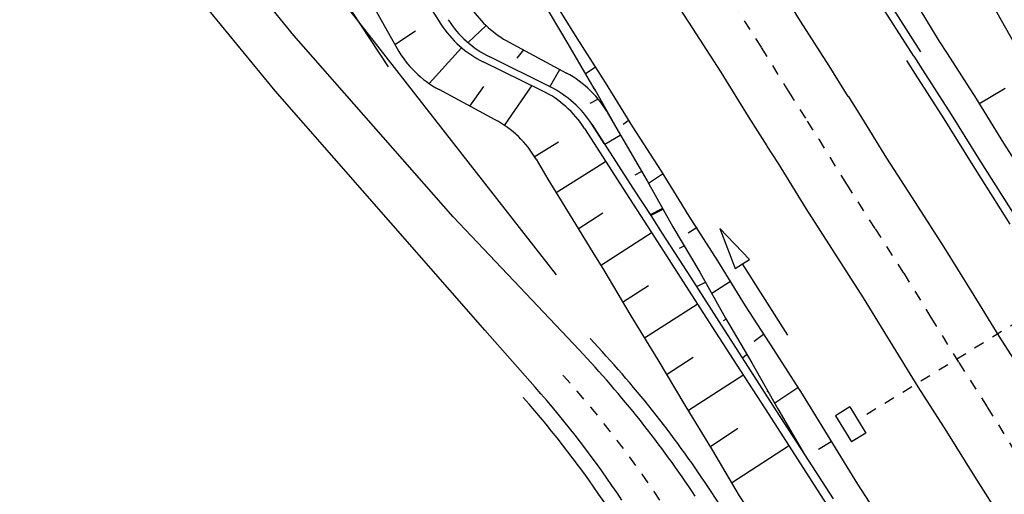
# Model space of a CAD drawing. Extents: x 448150 to 449332, y 437108 to 438384.
# Tile 31 of 172: x 448834 to 448881, y 437233 to 437256. Entities that reach past the tile are written whole.
import ezdxf

# ---------------------------------------------------------------- set-up
doc = ezdxf.new("R2010")
doc.units = 0
doc.header["$LTSCALE"] = 2
doc.header["$MEASUREMENT"] = 0
for name, pattern in [('ACAD_ISO05W100', [0.5, 0.25, -0.25]), ('ACAD_ISO10W100W', [0.5, 0.25, -0.25]), ('AUSGEZOGEN', [0]), ('STRICHLINIEX2', [0.5, 0.25, -0.25])]:
    doc.linetypes.add(name, pattern=pattern)
for name, color, linetype in [('DB-Bahnachse', 7, 'CONTINUOUS'), ('DB-Bestand', 8, 'CONTINUOUS'), ('DB-Boeschungen', 15, 'CONTINUOUS'), ('DB-Gleisachsen', 7, 'CONTINUOUS'), ('DB-GRABEN', 15, 'AUSGEZOGEN'), ('DB-Kabelanlagen', 15, 'CONTINUOUS'), ('DB-Wege', 15, 'CONTINUOUS'), ('FBRTOP', 250, 'AUSGEZOGEN'), ('MULDE', 250, 'AUSGEZOGEN'), ('SCHLITZRINNE', 200, 'AUSGEZOGEN')]:
    doc.layers.add(name, color=color, linetype=linetype)

msp = doc.modelspace()

# ---------------------------------------------------------------- hatches: boundary and pattern name
at = {"layer": 'SCHLITZRINNE'}
h = msp.add_hatch(dxfattribs=at)
h.set_pattern_fill('_USER', color=256, scale=1.5, angle=45, style=0, pattern_type=0)
h.set_pattern_definition([(0.19809, (448696.2442, 437758.0261), (-0.005186, 1.499991), [])])
edge = h.paths.add_edge_path()
edge.add_arc((450103.943, 439168.643), 1992.851, 225.253931, 225.326505)
edge.add_arc((450104.379, 439169.084), 1993.471, 225.326505, 225.685513)
edge.add_arc((450114.112, 439179.052), 2007.404, 225.685514, 226.043274)
edge.add_arc((450116.374, 439181.397), 2010.661, 226.043274, 226.400342)
edge.add_arc((450108.345, 439172.967), 1999.019, 226.400342, 226.758448)
edge.add_arc((450107.359, 439171.918), 1997.58, 226.758448, 227.116898)
edge.add_arc((450114.22, 439179.306), 2007.663, 227.116898, 227.474446)
edge.add_arc((450112.044, 439176.933), 2004.443, 227.474446, 227.83238)
edge.add_arc((450107.824, 439172.273), 1998.156, 227.83238, 228.190877)
edge.add_arc((450107.663, 439172.094), 1997.915, 228.190877, 228.549748)
edge.add_arc((450107.034, 439171.381), 1996.965, 228.549748, 228.908704)
edge.add_arc((450111.572, 439176.585), 2003.869, 228.908704, 229.265964)
edge.add_arc((450119.093, 439185.318), 2015.394, 229.265964, 229.6222)
edge.add_arc((450115.134, 439180.663), 2009.284, 229.6222, 229.979919)
edge.add_arc((450101.808, 439164.793), 1988.56, 229.979919, 230.339497)
edge.add_arc((450135.905, 439205.921), 2041.985, 230.339497, 230.699144)
edge.add_arc((450015.788, 439059.171), 1852.343, 230.699144, 231.076753)
edge.add_arc((450440.038, 439584.513), 2527.6, 231.076753, 231.41321)
edge.add_arc((449605.176, 438538.206), 1189.037, 231.413211, 231.903765)
edge.add_arc((451876.599, 441435.451), 4870.53, 231.903765, 232.054115)
edge.add_arc((449764.385, 438726.671), 1435.572, 232.054115, 232.331051)
edge.add_arc((663048.573, 714993.472), 350453.466, 232.33105148, 232.33182369)
edge.add_arc((452105.708, 441751.773), 5260.885, 232.331837, 232.33814)
edge.add_arc((1083717.784, 1260087.558), 1038995.508, 232.338139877, 232.338829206)
edge.add_arc((362297.748, 325361.769), 141749.668, 52.33595822, 52.34101086, ccw=False)
edge.add_arc((130991.073, 25697.409), 520301.522, 52.33458173, 52.33595822, ccw=False)
edge.add_arc((597397.743, 629905.021), 242982.187, 232.33379622, 232.33674373)
edge.add_arc((1091510.304, 1270060.009), 1051651.236, 232.336743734, 232.337424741)
edge.add_arc((63904.407, -61307.138), 630166.935, 52.33651599, 52.337652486, ccw=False)
edge.add_line((448950.678, 437541.271), (448965.933, 437529.496))
edge.add_arc((450103.943, 439168.643), 1993.351, 225.253931, 225.326505)
edge.add_arc((450104.379, 439169.084), 1993.971, 225.326505, 225.633952)
h = msp.add_hatch(dxfattribs=at)
h.set_pattern_fill('_USER', color=256, scale=1.5, angle=45, style=0, pattern_type=0)
h.set_pattern_definition([(1.0848, (448717.7677, 437736.8698), (-0.0283982, 1.4997312), [])])
edge = h.paths.add_edge_path()
edge.add_arc((450104.379, 439169.084), 1993.971, 225.677136, 225.685513)
edge.add_arc((450114.112, 439179.052), 2007.904, 225.685514, 226.043274)
edge.add_arc((450116.374, 439181.397), 2011.161, 226.043274, 226.348764)
edge.add_arc((450103.943, 439168.643), 1992.851, 225.253931, 225.326505)
edge.add_arc((450104.379, 439169.084), 1993.471, 225.326505, 225.685513)
edge.add_arc((450114.112, 439179.052), 2007.404, 225.685514, 226.043274)
edge.add_arc((450116.374, 439181.397), 2010.661, 226.043274, 226.400342)
edge.add_arc((450108.345, 439172.967), 1999.019, 226.400342, 226.758448)
edge.add_arc((450107.359, 439171.918), 1997.58, 226.758448, 227.116898)
edge.add_arc((450114.22, 439179.306), 2007.663, 227.116898, 227.474446)
edge.add_arc((450112.044, 439176.933), 2004.443, 227.474446, 227.83238)
edge.add_arc((450107.824, 439172.273), 1998.156, 227.83238, 228.190877)
edge.add_arc((450107.663, 439172.094), 1997.915, 228.190877, 228.549748)
edge.add_arc((450107.034, 439171.381), 1996.965, 228.549748, 228.908704)
edge.add_arc((450111.572, 439176.585), 2003.869, 228.908704, 229.265964)
edge.add_arc((450119.093, 439185.318), 2015.394, 229.265964, 229.6222)
edge.add_arc((450115.134, 439180.663), 2009.284, 229.6222, 229.979919)
edge.add_arc((450101.808, 439164.793), 1988.56, 229.979919, 230.339497)
edge.add_arc((450135.905, 439205.921), 2041.985, 230.339497, 230.699144)
edge.add_arc((450015.788, 439059.171), 1852.343, 230.699144, 231.076753)
edge.add_arc((450440.038, 439584.513), 2527.6, 231.076753, 231.41321)
edge.add_arc((449605.176, 438538.206), 1189.037, 231.413211, 231.903765)
edge.add_arc((451876.599, 441435.451), 4870.53, 231.903765, 232.054115)
edge.add_arc((449764.385, 438726.671), 1435.572, 232.054115, 232.331051)
edge.add_arc((663048.573, 714993.472), 350453.466, 232.33105148, 232.33182369)
edge.add_arc((452105.708, 441751.773), 5260.885, 232.331837, 232.33814)
edge.add_arc((1083717.784, 1260087.558), 1038995.508, 232.338139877, 232.338829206)
edge.add_arc((362297.748, 325361.769), 141749.668, 52.33595822, 52.34101086, ccw=False)
edge.add_arc((130991.073, 25697.409), 520301.522, 52.33458173, 52.33595822, ccw=False)
edge.add_arc((597397.743, 629905.021), 242982.187, 232.33379622, 232.33674373)
edge.add_arc((1091510.304, 1270060.009), 1051651.236, 232.336743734, 232.337424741)
edge.add_arc((63904.407, -61307.138), 630166.935, 52.33651599, 52.337652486, ccw=False)
edge.add_line((448950.678, 437541.271), (448965.933, 437529.496))
h = msp.add_hatch(dxfattribs=at)
h.set_pattern_fill('_USER', color=256, scale=1.5, angle=45, style=0, pattern_type=0)
h.set_pattern_definition([(1.92282, (448737.9663, 437717.5835), (-0.05033, 1.4991554), [])])
edge = h.paths.add_edge_path()
edge.add_arc((450116.374, 439181.397), 2011.161, 226.391578, 226.400342)
edge.add_arc((450108.345, 439172.967), 1999.519, 226.400342, 226.758448)
edge.add_arc((450107.359, 439171.918), 1998.08, 226.758448, 227.116898)
edge.add_arc((450114.22, 439179.306), 2008.163, 227.116898, 227.474446)
edge.add_arc((450112.044, 439176.933), 2004.943, 227.474446, 227.83238)
edge.add_arc((450107.824, 439172.273), 1998.656, 227.83238, 228.068653)
edge.add_arc((450103.943, 439168.643), 1992.851, 225.253931, 225.326505)
edge.add_arc((450104.379, 439169.084), 1993.471, 225.326505, 225.685513)
edge.add_arc((450114.112, 439179.052), 2007.404, 225.685514, 226.043274)
edge.add_arc((450116.374, 439181.397), 2010.661, 226.043274, 226.400342)
edge.add_arc((450108.345, 439172.967), 1999.019, 226.400342, 226.758448)
edge.add_arc((450107.359, 439171.918), 1997.58, 226.758448, 227.116898)
edge.add_arc((450114.22, 439179.306), 2007.663, 227.116898, 227.474446)
edge.add_arc((450112.044, 439176.933), 2004.443, 227.474446, 227.83238)
edge.add_arc((450107.824, 439172.273), 1998.156, 227.83238, 228.190877)
edge.add_arc((450107.663, 439172.094), 1997.915, 228.190877, 228.549748)
edge.add_arc((450107.034, 439171.381), 1996.965, 228.549748, 228.908704)
edge.add_arc((450111.572, 439176.585), 2003.869, 228.908704, 229.265964)
edge.add_arc((450119.093, 439185.318), 2015.394, 229.265964, 229.6222)
edge.add_arc((450115.134, 439180.663), 2009.284, 229.6222, 229.979919)
edge.add_arc((450101.808, 439164.793), 1988.56, 229.979919, 230.339497)
edge.add_arc((450135.905, 439205.921), 2041.985, 230.339497, 230.699144)
edge.add_arc((450015.788, 439059.171), 1852.343, 230.699144, 231.076753)
edge.add_arc((450440.038, 439584.513), 2527.6, 231.076753, 231.41321)
edge.add_arc((449605.176, 438538.206), 1189.037, 231.413211, 231.903765)
edge.add_arc((451876.599, 441435.451), 4870.53, 231.903765, 232.054115)
edge.add_arc((449764.385, 438726.671), 1435.572, 232.054115, 232.331051)
edge.add_arc((663048.573, 714993.472), 350453.466, 232.33105148, 232.33182369)
edge.add_arc((452105.708, 441751.773), 5260.885, 232.331837, 232.33814)
edge.add_arc((1083717.784, 1260087.558), 1038995.508, 232.338139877, 232.338829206)
edge.add_arc((362297.748, 325361.769), 141749.668, 52.33595822, 52.34101086, ccw=False)
edge.add_arc((130991.073, 25697.409), 520301.522, 52.33458173, 52.33595822, ccw=False)
edge.add_arc((597397.743, 629905.021), 242982.187, 232.33379622, 232.33674373)
edge.add_arc((1091510.304, 1270060.009), 1051651.236, 232.336743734, 232.337424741)
edge.add_arc((63904.407, -61307.138), 630166.935, 52.33651599, 52.337652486, ccw=False)
edge.add_line((448950.678, 437541.271), (448965.933, 437529.496))
h = msp.add_hatch(dxfattribs=at)
h.set_pattern_fill('_USER', color=256, scale=1.5, angle=45, style=0, pattern_type=0)
h.set_pattern_definition([(5.43336, (448830.8072, 437635.437), (-0.142032, 1.4932605), [])])
edge = h.paths.add_edge_path()
edge.add_arc((450115.134, 439180.663), 2009.784, 229.703318, 229.979919)
edge.add_arc((450101.808, 439164.793), 1989.06, 229.979919, 230.339497)
edge.add_arc((450135.905, 439205.921), 2042.485, 230.339497, 230.699144)
edge.add_arc((450015.788, 439059.171), 1852.843, 230.699144, 231.076753)
edge.add_arc((450440.038, 439584.513), 2528.1, 231.076753, 231.211068)
edge.add_arc((450103.943, 439168.643), 1992.851, 225.253931, 225.326505)
edge.add_arc((450104.379, 439169.084), 1993.471, 225.326505, 225.685513)
edge.add_arc((450114.112, 439179.052), 2007.404, 225.685514, 226.043274)
edge.add_arc((450116.374, 439181.397), 2010.661, 226.043274, 226.400342)
edge.add_arc((450108.345, 439172.967), 1999.019, 226.400342, 226.758448)
edge.add_arc((450107.359, 439171.918), 1997.58, 226.758448, 227.116898)
edge.add_arc((450114.22, 439179.306), 2007.663, 227.116898, 227.474446)
edge.add_arc((450112.044, 439176.933), 2004.443, 227.474446, 227.83238)
edge.add_arc((450107.824, 439172.273), 1998.156, 227.83238, 228.190877)
edge.add_arc((450107.663, 439172.094), 1997.915, 228.190877, 228.549748)
edge.add_arc((450107.034, 439171.381), 1996.965, 228.549748, 228.908704)
edge.add_arc((450111.572, 439176.585), 2003.869, 228.908704, 229.265964)
edge.add_arc((450119.093, 439185.318), 2015.394, 229.265964, 229.6222)
edge.add_arc((450115.134, 439180.663), 2009.284, 229.6222, 229.979919)
edge.add_arc((450101.808, 439164.793), 1988.56, 229.979919, 230.339497)
edge.add_arc((450135.905, 439205.921), 2041.985, 230.339497, 230.699144)
edge.add_arc((450015.788, 439059.171), 1852.343, 230.699144, 231.076753)
edge.add_arc((450440.038, 439584.513), 2527.6, 231.076753, 231.41321)
edge.add_arc((449605.176, 438538.206), 1189.037, 231.413211, 231.903765)
edge.add_arc((451876.599, 441435.451), 4870.53, 231.903765, 232.054115)
edge.add_arc((449764.385, 438726.671), 1435.572, 232.054115, 232.331051)
edge.add_arc((663048.573, 714993.472), 350453.466, 232.33105148, 232.33182369)
edge.add_arc((452105.708, 441751.773), 5260.885, 232.331837, 232.33814)
edge.add_arc((1083717.784, 1260087.558), 1038995.508, 232.338139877, 232.338829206)
edge.add_arc((362297.748, 325361.769), 141749.668, 52.33595822, 52.34101086, ccw=False)
edge.add_arc((130991.073, 25697.409), 520301.522, 52.33458173, 52.33595822, ccw=False)
edge.add_arc((597397.743, 629905.021), 242982.187, 232.33379622, 232.33674373)
edge.add_arc((1091510.304, 1270060.009), 1051651.236, 232.336743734, 232.337424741)
edge.add_arc((63904.407, -61307.138), 630166.935, 52.33651599, 52.337652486, ccw=False)
edge.add_line((448950.678, 437541.271), (448965.933, 437529.496))

# ---------------------------------------------------------------- linework, layer by layer
at = {"layer": 'DB-Bahnachse', "linetype": 'ACAD_ISO10W100W'}
for p, q in [((448867.876, 437256.672), (448869.234, 437254.558)), ((448869.234, 437254.558), (448870.524, 437252.466)), ((448870.524, 437252.466), (448871.422, 437251.068))]:
    msp.add_line(p, q, dxfattribs=at)
at = {"layer": 'DB-Bahnachse', "linetype": 'ACAD_ISO05W100'}
msp.add_lwpolyline([(448871.409, 437251.059), (448871.956, 437250.211), (448873.269, 437248.074), (448874.627, 437245.96), (448875.984, 437243.846), (448877.275, 437241.754), (448878.588, 437239.617), (448879.946, 437237.503), (448881.259, 437235.367), (448882.617, 437233.252), (448884.193, 437230.697)], dxfattribs=at)
at = {"layer": 'DB-Bestand', "linetype": 'Continuous'}
for p, q in [((448847.072, 437255.13), (448835.679, 437269.212)), ((448846.186, 437252.511), (448833.748, 437267.695)), ((448848.81, 437257.489), (448855.043, 437249.492)), ((448854.632, 437246.532), (448847.072, 437255.13)), ((448855.812, 437241.509), (448846.186, 437252.511)), ((448855.043, 437249.492), (448859.503, 437243.769)), ((448858.068, 437242.891), (448854.632, 437246.532))]:
    msp.add_line(p, q, dxfattribs=at)
for points in [[(448860.598, 437240.21), (448858.069, 437242.89)], [(448858.512, 437238.452), (448856.13, 437241.146), (448855.813, 437241.509)]]:
    msp.add_lwpolyline(points, dxfattribs=at)
at = {"layer": 'DB-Boeschungen', "linetype": 'Continuous'}
for p, q in [((448859.169, 437257.145), (448860.482, 437255.008)), ((448858.79, 437256.896), (448860.059, 437254.736)), ((448876.742, 437256.357), (448877.652, 437254.882)), ((448860.059, 437254.736), (448861.302, 437252.62)), ((448860.482, 437255.008), (448861.84, 437252.894)), ((448861.365, 437253.606), (448860.897, 437253.312)), ((448861.84, 437252.894), (448863.13, 437250.802)), ((448861.352, 437252.533), (448862.552, 437250.395)), ((448862.971, 437251.114), (448862.682, 437250.91)), ((448863.13, 437250.802), (448864.488, 437248.688)), ((448862.552, 437250.395), (448863.82, 437248.235)), ((448864.556, 437248.554), (448863.888, 437248.102)), ((448864.488, 437248.688), (448865.321, 437247.332)), ((448863.82, 437248.235), (448864.581, 437246.879))]:
    msp.add_line(p, q, dxfattribs=at)
msp.add_ellipse((448856.991, 437250.087), major_axis=(3.536, 3.536), ratio=1, start_param=6.009, end_param=6.028947, dxfattribs=at)
at = {"layer": 'DB-Gleisachsen', "linetype": 'Continuous'}
for p, q in [((448869.785, 437257.896), (448871.075, 437255.804)), ((448864.599, 437257.611), (448865.957, 437255.497)), ((448871.075, 437255.804), (448872.433, 437253.69)), ((448865.957, 437255.497), (448867.314, 437253.383)), ((448872.433, 437253.69), (448873.327, 437252.234)), ((448867.314, 437253.383), (448868.605, 437251.29)), ((448868.605, 437251.29), (448869.503, 437249.892))]:
    msp.add_line(p, q, dxfattribs=at)
for points in [[(448873.345, 437252.244), (448873.856, 437251.451), (448875.169, 437249.315), (448876.527, 437247.201), (448877.885, 437245.087), (448879.175, 437242.994), (448880.488, 437240.858), (448881.846, 437238.744), (448883.159, 437236.607), (448884.517, 437234.493), (448885.807, 437232.401)], [(448869.491, 437249.884), (448870.028, 437249.052), (448871.341, 437246.915), (448872.699, 437244.801), (448874.057, 437242.687), (448875.347, 437240.595), (448876.66, 437238.458), (448878.018, 437236.344), (448879.331, 437234.208), (448880.689, 437232.094)]]:
    msp.add_lwpolyline(points, dxfattribs=at)
at = {"layer": 'DB-GRABEN', "linetype": 'Continuous'}
for p, q in [((448850.281, 437257.528), (448851.505, 437255.346)), ((448851.556, 437253.639), (448849.371, 437256.99)), ((448853.441, 437256.612), (448854.046, 437255.67)), ((448855.337, 437254.791), (448856.194, 437255.597)), ((448851.505, 437255.346), (448851.969, 437254.519)), ((448851.87, 437254.694), (448852.846, 437255.356)), ((448857.279, 437254.81), (448860.005, 437253.342)), ((448853.485, 437252.853), (448855.029, 437254.551)), ((448857.964, 437254.441), (448857.641, 437254.053)), ((448858.85, 437252.508), (448856.048, 437253.884)), ((448859.227, 437252.688), (448856.362, 437254.113)), ((448859.202, 437252.7), (448859.691, 437253.511)), ((448856.619, 437251.132), (448853.961, 437252.561)), ((448855.42, 437251.777), (448856.074, 437252.704)), ((448857.062, 437250.863), (448858.364, 437252.747)), ((448861.288, 437252.645), (448861.328, 437252.577)), ((448861.328, 437252.577), (448861.352, 437252.533)), ((448861.505, 437252.105), (448861.106, 437251.902)), ((448861.996, 437251.385), (448862.552, 437250.395)), ((448861.792, 437250.006), (448861.201, 437250.922)), ((448861.201, 437250.922), (448861.792, 437250.006)), ((448860.853, 437250.722), (448861.458, 437249.78)), ((448858.509, 437249.4), (448859.622, 437250.079)), ((448861.792, 437250.006), (448863.149, 437247.892)), ((448862.549, 437250.392), (448861.814, 437249.962)), ((448862.552, 437250.395), (448863.82, 437248.235)), ((448861.458, 437249.78), (448862.816, 437247.666)), ((448858.562, 437249.261), (448859.121, 437248.309)), ((448861.843, 437249.135), (448859.506, 437247.664)), ((448863.546, 437248.656), (448863.234, 437248.497)), ((448859.121, 437248.309), (448860.434, 437246.172)), ((448863.82, 437248.235), (448864.581, 437246.879)), ((448862.816, 437247.666), (448863.68, 437246.327)), ((448863.149, 437247.892), (448864.021, 437246.536)), ((448860.548, 437245.95), (448861.727, 437246.719)), ((448864.543, 437246.919), (448863.964, 437246.624)), ((448860.434, 437246.172), (448861.253, 437244.841))]:
    msp.add_line(p, q, dxfattribs=at)
for points in [[(448880.255, 437256.475), (448880.603, 437255.855), (448881.827, 437253.673), (448883.095, 437251.513), (448884.32, 437249.331), (448885.544, 437247.149), (448886.768, 437244.967), (448888.081, 437242.83), (448889.394, 437240.694), (448890.707, 437238.557), (448891.953, 437236.442), (448893.266, 437234.305), (448894.579, 437232.169)], [(448877.651, 437254.881), (448878.043, 437254.27), (448879.401, 437252.156), (448880.714, 437250.02), (448882.072, 437247.906), (448883.362, 437245.813), (448884.72, 437243.699), (448886.033, 437241.563), (448887.391, 437239.449), (448888.704, 437237.312), (448890.062, 437235.198), (448891.352, 437233.106)], [(448879.537, 437251.889), (448880.784, 437252.636)], [(448865.323, 437247.333), (448865.803, 437246.552), (448867.161, 437244.438), (448868.474, 437242.302), (448869.809, 437240.232), (448871.167, 437238.118), (448872.48, 437235.981), (448873.793, 437233.845), (448875.128, 437231.775)], [(448864.571, 437246.878), (448863.992, 437246.583)], [(448864.584, 437246.88), (448865.047, 437246.055), (448866.315, 437243.895), (448867.539, 437241.713), (448868.785, 437239.598), (448870.009, 437237.416), (448871.278, 437235.257), (448872.636, 437233.143)], [(448863.681, 437246.327), (448864.178, 437245.556), (448865.536, 437243.442), (448866.894, 437241.328), (448868.251, 437239.214), (448869.586, 437237.145), (448870.944, 437235.031), (448872.302, 437232.917)], [(448863.992, 437246.583), (448864.535, 437245.738), (448865.87, 437243.668), (448867.227, 437241.554), (448868.585, 437239.44), (448869.943, 437237.326), (448871.278, 437235.257), (448872.636, 437233.143)], [(448864.02, 437245.756), (448861.617, 437244.195)], [(448866.187, 437246.019), (448865.764, 437245.747)], [(448870.483, 437240.913), (448868.34, 437244.29), (448868.678, 437244.504), (448867.269, 437245.979), (448868.002, 437244.076), (448868.34, 437244.29)], [(448861.255, 437244.841), (448861.775, 437243.995), (448863.044, 437241.836), (448864.334, 437239.743), (448865.603, 437237.584), (448866.916, 437235.447), (448868.185, 437233.288), (448869.564, 437231.241), (448871.011, 437229.172), (448872.413, 437227.081), (448873.793, 437225.034), (448875.195, 437222.943), (448876.575, 437220.896), (448877.977, 437218.805), (448879.379, 437216.714)], [(448865.568, 437245.142), (448865.345, 437245.028)], [(448867.772, 437243.459), (448866.882, 437242.893)], [(448862.659, 437242.481), (448863.882, 437243.273)], [(448866.565, 437243.405), (448866.164, 437243.201)], [(448866.193, 437242.374), (448863.7, 437240.767)], [(448867.562, 437241.669), (448867.428, 437241.6)], [(448869.334, 437240.944), (448868.889, 437240.605)], [(448864.742, 437239.053), (448866.01, 437239.868)], [(448868.536, 437239.977), (448868.336, 437239.818)], [(448868.365, 437238.991), (448865.783, 437237.339)], [(448870.963, 437238.407), (448869.873, 437237.683)], [(448869.533, 437238.24), (448869.489, 437238.217)], [(448866.825, 437235.625), (448868.115, 437236.507)], [(448870.53, 437236.503), (448870.486, 437236.481)], [(448870.515, 437235.653), (448867.822, 437233.889)], [(448872.548, 437235.848), (448871.947, 437235.485)]]:
    msp.add_lwpolyline(points, dxfattribs=at)
for centre, major_axis, start_param, end_param in [((448859.649, 437259.212), (-3.536, 3.536), 1.376063, 1.862355), ((448858.253, 437258.372), (3.536, 3.536), 2.927096, 3.470428), ((448858.589, 437258.589), (3.536, 3.536), 2.929116, 3.465386), ((448856.329, 437256.965), (3.536, 3.536), 2.867408, 3.433539), ((448857.635, 437248.939), (3.536, 3.536), 6.009, 6.574744), ((448856.646, 437248.02), (3.536, 3.536), 6.068688, 6.612021), ((448857, 437248.211), (-3.536, 3.536), 4.499911, 5.036182), ((448854.251, 437246.728), (3.536, 3.536), 6.028947, 6.575131)]:
    msp.add_ellipse(centre, major_axis=major_axis, ratio=1, start_param=start_param, end_param=end_param, dxfattribs=at)
at = {"layer": 'DB-Kabelanlagen', "linetype": 'Continuous'}
for p, q in [((448858.711, 437282.785), (448876.784, 437254.35)), ((448858.375, 437282.57), (448876.444, 437254.142)), ((448879.177, 437249.088), (448881.014, 437246.183)), ((448879.521, 437249.293), (448881.355, 437246.393)), ((448873.425, 437237.505), (448872.744, 437237.086)), ((448873.425, 437237.505), (448874.184, 437236.269)), ((448872.744, 437237.086), (448873.503, 437235.851)), ((448874.184, 437236.269), (448873.503, 437235.851))]:
    msp.add_line(p, q, dxfattribs=at)
at = {"layer": 'DB-Kabelanlagen', "linetype": 'STRICHLINIEX2'}
msp.add_line((448883.18, 437242.649), (448873.795, 437236.882), dxfattribs=at)
at = {"layer": 'DB-Kabelanlagen', "linetype": 'Continuous'}
for points in [[(448876.114, 437253.94), (448876.529, 437253.295), (448877.887, 437251.181), (448879.177, 437249.088)], [(448876.456, 437254.149), (448876.873, 437253.499), (448878.231, 437251.385), (448879.521, 437249.293)]]:
    msp.add_lwpolyline(points, dxfattribs=at)
at = {"layer": 'DB-Wege', "linetype": 'Continuous'}
msp.add_line((448878.075, 437216.519), (448866.727, 437233.681), dxfattribs=at)
for centre, radius, end in [((448823.143, 437204.864), 52.25, 43.3838), ((448823.143, 437204.864), 51.5, 43.3398), ((448822.172, 437206.332), 48.5, 41.4727), ((448822.172, 437206.332), 47.75, 41.4727)]:
    msp.add_arc(centre, radius, 33.4717, end, dxfattribs=at)
at = {"layer": 'DB-Wege', "linetype": 'ACAD_ISO05W100'}
msp.add_arc((448822.716, 437205.51), 50, 33.4717, 42.5913, dxfattribs=at)
at = {"layer": 'FBRTOP'}
msp.add_lwpolyline([(448942.498, 437571.586, 0.000003), (448952.392, 437563.949, -0.000005), (448962.287, 437556.312, -0.000002), (448991.973, 437533.398, 0.000001), (449021.658, 437510.484, 0), (449059.524, 437481.257, 0), (449100.819, 437449.382, 0.000002), (449140.4, 437418.831, -0.000003), (449179.981, 437388.28, -0.000002), (449197.089, 437375.075, 0.000004)], format="xyb", dxfattribs=at)
at = {"layer": 'FBRTOP', "const_width": 0.5}
for points in [[(448933.332, 437559.712, 0.000003), (448943.227, 437552.075, -0.000005), (448953.122, 437544.437, -0.000002), (448982.808, 437521.524, 0.000001), (449012.493, 437498.61, 0), (449050.358, 437469.383, 0), (449091.654, 437437.508, 0.000002), (449131.235, 437406.957, -0.000003), (449170.816, 437376.406, -0.000001), (449185.277, 437365.244, 0.000004)], [(448940.677, 437569.227, 0.000003), (448950.572, 437561.59, -0.000005), (448960.466, 437553.953, -0.000002), (448990.152, 437531.039)], [(449098.999, 437447.023, 0.000002), (449138.58, 437416.472, -0.000003), (449178.161, 437385.922, -0.000002), (449194.742, 437373.122, 0.000004)]]:
    msp.add_lwpolyline(points, format="xyb", dxfattribs=at)
at = {"layer": 'MULDE'}
for points in [[(449082.033, 437395.651, -0.000947), (449094.845, 437386.154, 0.001011), (449106.842, 437377.264, 0.000367), (449107.415, 437376.841, 0.000009), (449131.747, 437358.942, 0.00096), (449151.3, 437344.615, 0.01169)], [(449080.845, 437394.043, -0.000947), (449093.651, 437384.549, 0.001011), (449105.654, 437375.654, 0.000367), (449106.23, 437375.23, 0.000009), (449130.561, 437357.33, 0.000999), (449150.928, 437342.411, 0.01169), (449152.739, 437341.153, 0.108955), (449153.934, 437340.695, 0.049413), (449155.676, 437340.607, 0.04766)]]:
    msp.add_lwpolyline(points, format="xyb", dxfattribs=at)

doc.saveas('drawing.dxf')
